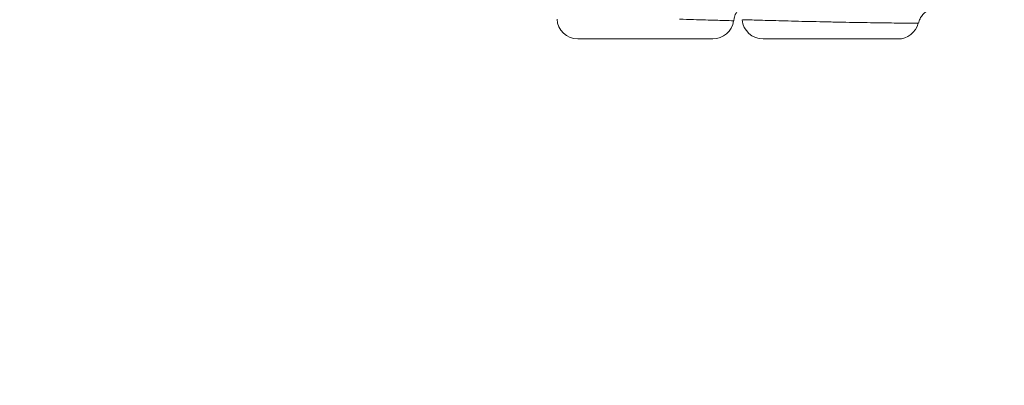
# Model space of a CAD drawing. Header units: millimetres. Extents: x 0 to 16820, y 0 to 11880.
# Tile 48 of 100: x 8073 to 8214, y 6016 to 6068. Entities that reach past the tile are written whole.
import ezdxf

# ---------------------------------------------------------------- set-up
doc = ezdxf.new("R2010")
doc.units = ezdxf.units.MM
doc.header["$LTSCALE"] = 20
doc.styles.add('SLDTEXTSTYLE0', font='TXT', dxfattribs={"width": 0.605})
doc.dimstyles.new('SLDDIMSTYLE1', dxfattribs={"dimtxt": 140, "dimasz": 100, "dimexe": 0, "dimexo": 0.0625, "dimgap": 35, "dimtad": 1, "dimtoh": 1, "dimdec": 4, "dimlfac": 20, "dimzin": 12, "dimdsep": 46, "dimtxsty": 'SLDTEXTSTYLE0', "dimsah": 1, "dimcen": 0.09, "dimadec": 1, "dimazin": 0, "dimtfac": 1, "dimtofl": 0, "dimtmove": 0, "dimatfit": 3, "dimfxl": 1, "dimfrac": 2, "dimtolj": 1, "dimtzin": 12, "dimarcsym": 0})

# ---------------------------------------------------------------- blocks, each defined once
blk = doc.blocks.new('*D9')
at = {"color": 7, "linetype": 'Continuous', "lineweight": 0}
for p, q in [((6701.68, 6330.23), (5210.96, 6330.23)), ((9384.18, 6330.23), (10874.9, 6330.23))]:
    blk.add_line(p, q, dxfattribs=at)
blk.add_arc((8042.93, 6330.23), 2801.97, 180, 0, dxfattribs=at)
for points in [[(5240.96, 6330.23), (5227.75, 6229.98), (5257.74, 6230.52)], [(10844.9, 6330.23), (10828.12, 6230.52), (10858.12, 6229.98)]]:
    blk.add_solid(points, dxfattribs=at)
at = {"color": 7, "linetype": 'Continuous', "lineweight": 0, "char_height": 140, "attachment_point": 1, "style": 'SLDTEXTSTYLE0'}
for s, insert in [('180°', (7876.07, 3708.73)), ('-', (7812.16, 3708.73))]:
    blk.add_mtext(s, dxfattribs=dict(at, insert=insert))

msp = doc.modelspace()

# ---------------------------------------------------------------- linework, layer by layer
at = {"color": 7, "linetype": 'Continuous', "lineweight": 0}
for p, q in [((8172.5865347, 6065.2342175), (8153.2803231, 6065.2342175)), ((8199.0865347, 6065.2342175), (8179.7803231, 6065.2342175))]:
    msp.add_line(p, q, dxfattribs=at)
at = {"color": 7, "linetype": 'Continuous', "lineweight": 30}
for radius in [2552, 680]:
    msp.add_circle((8042.9334284, 6330.2342175), radius, dxfattribs=at)
at = {"color": 7, "linetype": 'Continuous', "lineweight": 0}
for centre, start, end in [((8153.2803221, 6068.2342175), 183, 270), ((8179.7803221, 6068.2342175), 184.852033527, 270), ((8172.5865347, 6068.2342175), 270, 352.506230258), ((8199.0865347, 6068.2342175), 270, 345.475443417)]:
    msp.add_arc(centre, 3, start, end, dxfattribs=at)
for points, knots in [([(8175.6027163, 6067.8377114), (8175.6167256, 6068.0082898), (8175.6535927, 6068.4571865), (8175.9177763, 6068.9987559), (8176.1905591, 6069.3037995), (8176.2779024, 6069.4014724)], [0, 0, 0, 0, 0.2941074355, 0.7739779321, 1, 1, 1, 1]), ([(8202.0113651, 6067.4812963), (8202.0776406, 6067.7064118), (8202.2141126, 6068.1699613), (8202.6343313, 6068.740263), (8203.1193, 6069.1755655), (8203.605969, 6069.4576828), (8204.0457785, 6069.618233), (8204.3681901, 6069.6925619), (8204.5403109, 6069.7089427), (8204.5890477, 6069.7135809)], [0, 0, 0, 0, 0.1924782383, 0.3963442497, 0.5741825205, 0.7280641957, 0.8572873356, 0.9595902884, 1, 1, 1, 1])]:
    msp.add_open_spline(points, degree=3, knots=knots, dxfattribs=at)
at = {"color": 8, "linetype": 'Continuous', "lineweight": 0}
for points, knots in [([(8175.5375301, 6067.8462083), (8175.5212434, 6067.8468214), (8175.4863223, 6067.848136), (8174.9944253, 6067.8616138), (8174.1745756, 6067.8841803), (8173.015971, 6067.9167798), (8171.5630244, 6067.9592038), (8169.8265591, 6068.0118746), (8168.4889708, 6068.0552063), (8167.8097584, 6068.0772097)], [0, 0, 0, 0, 0.1241356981, 0.2661658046, 0.4123275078, 0.5542572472, 0.700315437, 0.8478235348, 1, 1, 1, 1]), ([(8201.9910064, 6067.4831889), (8201.991006, 6067.483189), (8201.9908672, 6067.4832166), (8201.8714515, 6067.4843647), (8201.3402122, 6067.4894902), (8200.4629031, 6067.4984733), (8199.2802412, 6067.5116519), (8197.8042533, 6067.529858), (8196.1028442, 6067.5532632), (8194.1937545, 6067.5826284), (8192.16544, 6067.6174154), (8190.0393405, 6067.6578519), (8187.9149258, 6067.7023053), (8185.8141103, 6067.7502223), (8183.8352527, 6067.7989278), (8181.9978485, 6067.8471931), (8180.3865939, 6067.8918696), (8179.0186238, 6067.9314167), (8177.9493997, 6067.9632529), (8177.2162548, 6067.985323), (8176.8080674, 6067.9975051), (8176.8451725, 6067.9958523), (8176.8593257, 6067.9952218)], [0, 0, 0, 0, 0.0001834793, 0.0531313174, 0.1076193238, 0.1605572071, 0.2150321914, 0.2680065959, 0.3225184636, 0.3755331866, 0.4300875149, 0.4830961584, 0.5376449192, 0.5905868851, 0.6450654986, 0.6979172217, 0.7522991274, 0.8050923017, 0.8594098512, 0.9121986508, 0.9665097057, 1, 1, 1, 1])]:
    msp.add_open_spline(points, degree=3, knots=knots, dxfattribs=at)

# ---------------------------------------------------------------- dimensions: what is measured, and where the dimension line sits
at = {"color": 7, "linetype": 'Continuous', "lineweight": 0}
dim = msp.add_angular_dim_2l(base=(8042.9334284, 3528.2634903), line1=((6701.6823515, 6330.2342175), (8042.9334284, 6330.2342175)), line2=((9384.1845053, 6330.2342175), (8042.9334284, 6330.2342175)), text='-<>', dimstyle='SLDDIMSTYLE1', dxfattribs=at)
dim.commit()
dim.dimension.update_dxf_attribs({"geometry": '*D9', "text_midpoint": (8042.9334284, 3528.2634903), "dimtype": 162})

doc.saveas('drawing.dxf')
